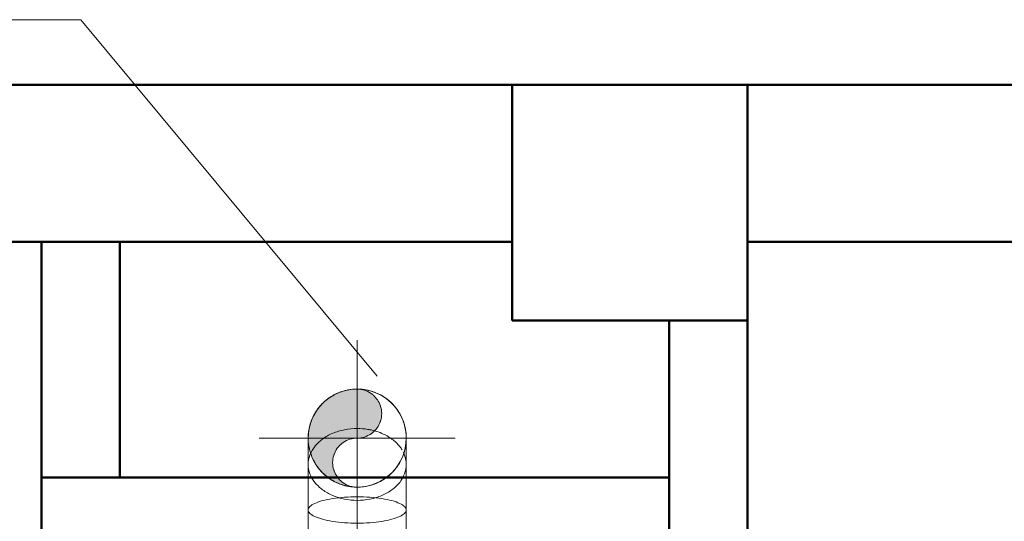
# Model space of a CAD drawing. Header units: millimetres. Extents: x 19459 to 41104, y 2709 to 43059.
# Tile 30 of 58: x 23582 to 24838, y 42220 to 42859. Entities that reach past the tile are written whole.
import ezdxf

# ---------------------------------------------------------------- set-up
doc = ezdxf.new("R2010")
doc.units = ezdxf.units.MM
doc.linetypes.add('ADSK_Осевая', pattern=[700, 500, -100, 0, -100])
doc.linetypes.add('ADSK_Скрыто', pattern=[300, 150, -150])
for name, color, linetype, lineweight in [('A-COLS-____-MCUT', 52, 'Continuous', 50), ('A-COLS-____-OTLN', 52, 'Continuous', 20), ('A-DETL-____-HDLN', 90, 'ADSK_Скрыто', 9), ('A-WALL-____-MCUT', 113, 'Continuous', 50), ('A-WALL-____-OTLN', 113, 'Continuous', 20), ('M-HVAC-DUCT-CNTR', 70, 'ADSK_Осевая', 20), ('M-HVAC-DUCT-IDEN', 70, 'Continuous', 20), ('M-HVAC-DUCT-OTLN', 70, 'Continuous', 20)]:
    doc.layers.add(name, color=color, linetype=linetype, lineweight=lineweight)

# ---------------------------------------------------------------- blocks, each defined once
blk = doc.blocks.new('Прямая форма - 83 new-608743-В_Этаж 01_Вентиляция')
at = {"layer": 'A-WALL-____-MCUT', "color": 253}
for p, q in [((3000, 0), (0, 0)), ((3000, -200), (3000, 0)), ((5400, 0), (3300, 0)), ((3300, 0), (3300, -200)), ((0, -200), (3000, -200)), ((3300, -200), (5400, -200))]:
    blk.add_line(p, q, dxfattribs=at)
blk = doc.blocks.new('Прямая форма - SW - 005-608744-В_Этаж 01_Вентиляция')
blk.add_blockref('Прямая форма - 83 new-608743-В_Этаж 01_Вентиляция', (0, 0))
blk = doc.blocks.new('Прямая форма - 83 new-608830-В_Этаж 01_Вентиляция')
at = {"layer": 'A-COLS-____-MCUT', "color": 253}
for p, q in [((150, 150), (-150, 150)), ((-150, 150), (-150, -150)), ((150, -150), (150, 150)), ((-150, -150), (150, -150))]:
    blk.add_line(p, q, dxfattribs=at)
blk = doc.blocks.new('Прямая форма - CRE - 002-608831-В_Этаж 01_Вентиляция')
blk.add_blockref('Прямая форма - 83 new-608830-В_Этаж 01_Вентиляция', (0, 0))
blk = doc.blocks.new('Прямая форма - 83 new-608896-В_Этаж 01_Вентиляция')
at = {"layer": 'A-WALL-____-MCUT', "color": 253}
for p, q in [((705, 100), (100, 100)), ((100, 100), (100, 0)), ((740.3, 100), (727, 100)), ((897.3, 100), (760.3, 100)), ((900.3, 0), (900.3, 100)), ((100, 0), (900.3, 0))]:
    blk.add_line(p, q, dxfattribs=at)
blk = doc.blocks.new('Прямая форма - SW - 005-608897-В_Этаж 01_Вентиляция')
blk.add_blockref('Прямая форма - 83 new-608896-В_Этаж 01_Вентиляция', (0, 0))
blk = doc.blocks.new('Прямая форма - 83 new-608906-В_Этаж 01_Вентиляция')
at = {"layer": 'A-WALL-____-MCUT', "color": 253}
for p, q in [((300, 0), (0, 0)), ((0, 0), (0, -100)), ((300, -100), (300, 0)), ((0, -100), (300, -100))]:
    blk.add_line(p, q, dxfattribs=at)
blk = doc.blocks.new('Прямая форма - SW - 005-608907-В_Этаж 01_Вентиляция')
blk.add_blockref('Прямая форма - 83 new-608906-В_Этаж 01_Вентиляция', (0, 0))
blk = doc.blocks.new('Прямая форма - 83 new-609205-В_Этаж 01_Вентиляция')
at = {"layer": 'A-WALL-____-MCUT', "color": 253}
for p, q in [((6700, 100), (5438.5, 100)), ((6700, 0), (6700, 100)), ((2900, 0), (6700, 0))]:
    blk.add_line(p, q, dxfattribs=at)
blk = doc.blocks.new('Прямая форма - SW - 005-609206-В_Этаж 01_Вентиляция')
blk.add_blockref('Прямая форма - 83 new-609205-В_Этаж 01_Вентиляция', (0, 0))
blk = doc.blocks.new('83 new_ifc_RVT-1-В_Этаж 01_Вентиляция')
at = {"layer": 'A-COLS-____-OTLN', "color": 9, "lineweight": 20}
blk.add_blockref('Прямая форма - CRE - 002-608831-В_Этаж 01_Вентиляция', (24360.3, 42625.8), dxfattribs=at)
at = {"layer": 'A-WALL-____-OTLN', "color": 9, "lineweight": 20}
blk.add_blockref('Прямая форма - SW - 005-608744-В_Этаж 01_Вентиляция', (21210.3, 42775.8), dxfattribs=at)
for name, p, rotation in [('Прямая форма - SW - 005-608907-В_Этаж 01_Вентиляция', (23610, 42275.8), 90), ('Прямая форма - SW - 005-609206-В_Этаж 01_Вентиляция', (24510.3, 35775.8), 90), ('Прямая форма - SW - 005-608897-В_Этаж 01_Вентиляция', (24510.3, 42275.8), 180)]:
    blk.add_blockref(name, p, dxfattribs=dict(at, rotation=rotation))
blk = doc.blocks.new('ADSK_Отвод_Круглый - Стандарт-V5-В_Этаж 01_Вентиляция')
at = {"layer": 'A-DETL-____-HDLN', "color": 161}
for points in [[(24026.5, 42337), (24026.3, 42337), (24026.2, 42337.1), (24026.1, 42337.1)], [(23953.6, 42307.5), (23953.5, 42307.2), (23953.4, 42306.9), (23953.3, 42306.7)], [(24066.9, 42315.1), (24066.8, 42315.2), (24066.8, 42315.2), (24066.8, 42315.3)]]:
    blk.add_open_spline(points, degree=3, dxfattribs=at)
at = {"layer": 'M-HVAC-DUCT-OTLN', "color": 5}
for p, q in [((23950.1, 42325.9), (23950.1, 42292.4)), ((24075.1, 42292.4), (24075.1, 42325.9)), ((23950.1, 42292.4), (23950.1, 42234.4)), ((24075.1, 42234.4), (24075.1, 42292.4)), ((23950.1, 42234.4), (23950.1, 42200.9)), ((24075.1, 42200.9), (24075.1, 42234.4)), ((23950.1, 42200.9), (24012.6, 42200.9)), ((24012.6, 42200.9), (24075.1, 42200.9))]:
    blk.add_line(p, q, dxfattribs=at)
at = {"layer": 'M-HVAC-DUCT-OTLN', "color": 151}
for p, q in [((23950.1, 42200.9), (23953.3, 42200.9)), ((24072, 42200.9), (24075.1, 42200.9))]:
    blk.add_line(p, q, dxfattribs=at)
at = {"layer": 'M-HVAC-DUCT-OTLN', "color": 171}
for start, end in [(105, 180), (360, 82.5), (180, 210), (270, 0), (262.5, 270)]:
    blk.add_arc((24012.6, 42325.9), 62.5, start, end, dxfattribs=at)
at = {"layer": 'M-HVAC-DUCT-OTLN', "color": 175}
for start, end in [(90, 105), (82.5, 90), (210, 262.5)]:
    blk.add_arc((24012.6, 42325.9), 62.5, start, end, dxfattribs=at)
at = {"layer": 'M-HVAC-DUCT-OTLN', "color": 9}
for points in [[(23996.5, 42386.3), (23991.2, 42384.8), (23981, 42380.6), (23967.9, 42370.6), (23957.9, 42357.5), (23953.7, 42347.3), (23952.3, 42342.1)], [(23952.3, 42342.1), (23950.9, 42336.8), (23950.1, 42331.3), (23950.1, 42325.9)], [(23950.1, 42325.9), (23950.1, 42320.4), (23950.9, 42315), (23952.3, 42309.7)], [(23952.3, 42309.7), (23953.7, 42304.4), (23955.8, 42299.4), (23958.5, 42294.6)]]:
    blk.add_open_spline(points, degree=3, dxfattribs=at)
at = {"layer": 'M-HVAC-DUCT-OTLN', "color": 155}
for points in [[(24012.6, 42388.4), (24007.2, 42388.4), (24001.7, 42387.7), (23996.5, 42386.3)], [(24020.8, 42387.8), (24018.1, 42388.2), (24015.4, 42388.4), (24012.6, 42388.4)], [(24026, 42337.1), (24021.6, 42337.8), (24017.1, 42338.1), (24012.6, 42338.1)], [(23954.9, 42309.9), (23954.4, 42309.1), (23954, 42308.3), (23953.7, 42307.5)]]:
    blk.add_open_spline(points, degree=3, dxfattribs=at)
at = {"layer": 'M-HVAC-DUCT-OTLN', "color": 151}
for points, knots in [([(24075.1, 42325.9), (24075.1, 42331.3), (24073.7, 42342.2), (24067.4, 42357.5), (24057.3, 42370.6), (24044.3, 42380.6), (24031.5, 42385.9), (24023.5, 42387.5), (24020.8, 42387.8)], [0, 0, 0, 0, 0.1666667, 0.3333333, 0.5, 0.6666667, 0.8333333, 0.9166667, 0.9166667, 0.9166667, 0.9166667]), ([(24066.8, 42315.3), (24064, 42318.7), (24057.4, 42325.1), (24048.7, 42329.9), (24044.1, 42331.9)], [0.3333333, 0.3333333, 0.3333333, 0.3333333, 0.5, 0.6642314, 0.6642314, 0.6642314, 0.6642314])]:
    blk.add_open_spline(points, degree=3, knots=knots, dxfattribs=at)
at = {"layer": 'M-HVAC-DUCT-OTLN', "color": 155}
for points, knots in [([(24012.6, 42338.1), (24007.2, 42338.1), (23996.3, 42337.1), (23981, 42332.5), (23967.9, 42325.1), (23959.7, 42317.2), (23956.1, 42312), (23955.1, 42310.3)], [0, 0, 0, 0, 0.1666667, 0.3333333, 0.5, 0.6666667, 0.7445076, 0.7445076, 0.7445076, 0.7445076]), ([(24034.7, 42335.2), (24032.8, 42335.7), (24030.1, 42336.4), (24027.3, 42336.9), (24026.5, 42337)], [0.77042654, 0.77042654, 0.77042654, 0.77042654, 0.83333333, 0.85762254, 0.85762254, 0.85762254, 0.85762254]), ([(23958.5, 42294.6), (23961.2, 42289.9), (23967.9, 42281.2), (23981, 42271.1), (23993.7, 42265.9), (24001.8, 42264.3), (24004.5, 42263.9)], [0.3333333, 0.3333333, 0.3333333, 0.3333333, 0.5, 0.6666667, 0.8333333, 0.9166667, 0.9166667, 0.9166667, 0.9166667])]:
    blk.add_open_spline(points, degree=3, knots=knots, dxfattribs=at)
at = {"layer": 'M-HVAC-DUCT-OTLN', "color": 151}
for points in [[(24043.9, 42332), (24041, 42333.3), (24037.9, 42334.3), (24034.7, 42335.2)], [(24012.6, 42263.4), (24018.1, 42263.4), (24029, 42264.8), (24044.3, 42271.1), (24057.3, 42281.2), (24067.4, 42294.3), (24073.7, 42309.5), (24075.1, 42320.4), (24075.1, 42325.9)], [(24069.8, 42310.8), (24069, 42312.3), (24068, 42313.7), (24066.9, 42315.1)], [(24072, 42306.6), (24071.8, 42307.3), (24071.5, 42307.9), (24071.1, 42308.5)], [(24004.5, 42263.9), (24007.2, 42263.6), (24009.9, 42263.4), (24012.6, 42263.4)]]:
    blk.add_open_spline(points, degree=3, dxfattribs=at)
at = {"layer": 'M-HVAC-DUCT-OTLN', "color": 171}
for points, knots in [([(23953.3, 42306.6), (23952.9, 42305.8), (23951, 42301.2), (23950.1, 42296.4), (23950.1, 42292.4)], [0.7983789, 0.7983789, 0.7983789, 0.7983789, 0.8333333, 1, 1, 1, 1]), ([(24075.1, 42292.4), (24075.1, 42296.4), (24074.3, 42301.2), (24072.4, 42305.8), (24072, 42306.6)], [0, 0, 0, 0, 0.1666667, 0.2016211, 0.2016211, 0.2016211, 0.2016211])]:
    blk.add_open_spline(points, degree=3, knots=knots, dxfattribs=at)
at = {"layer": 'M-HVAC-DUCT-OTLN', "color": 5}
for points in [[(23950.1, 42292.4), (23950.1, 42288.4), (23951.6, 42280.4), (23957.9, 42269.3), (23967.9, 42259.7), (23981, 42252.3), (23996.3, 42247.7), (24007.2, 42246.6), (24012.6, 42246.6)], [(24012.6, 42246.6), (24018.1, 42246.6), (24029, 42247.7), (24044.3, 42252.3), (24057.3, 42259.7), (24067.4, 42269.3), (24073.7, 42280.4), (24075.1, 42288.4), (24075.1, 42292.4)], [(23950.1, 42234.4), (23950.1, 42232.9), (23951.6, 42230), (23957.9, 42225.9), (23967.9, 42222.4), (23981, 42219.7), (23996.3, 42218), (24007.2, 42217.6), (24012.6, 42217.6)], [(24012.6, 42217.6), (24018.1, 42217.6), (24029, 42218), (24044.3, 42219.7), (24057.3, 42222.4), (24067.4, 42225.9), (24073.7, 42230), (24075.1, 42232.9), (24075.1, 42234.4)]]:
    blk.add_open_spline(points, degree=3, dxfattribs=at)
at = {"layer": 'M-HVAC-DUCT-OTLN', "color": 171}
for points in [[(24012.6, 42251.1), (24007.2, 42251.1), (23996.3, 42250.7), (23981, 42249), (23967.9, 42246.4), (23957.9, 42242.8), (23951.6, 42238.8), (23950.1, 42235.8), (23950.1, 42234.4)], [(24073, 42238.7), (24071.6, 42240.1), (24067.4, 42242.8), (24057.3, 42246.4), (24044.3, 42249), (24029, 42250.7), (24018.1, 42251.1), (24012.6, 42251.1)], [(24075.1, 42234.4), (24075.1, 42235.6), (24074.6, 42236.9), (24073.5, 42238.2)]]:
    blk.add_open_spline(points, degree=3, dxfattribs=at)

msp = doc.modelspace()

# ---------------------------------------------------------------- hatches: boundary and pattern name
at = {"layer": 'M-HVAC-DUCT-OTLN', "transparency": 33554560}
msp.add_hatch(color=256, dxfattribs=at).paths.add_polyline_path([(24004.6, 42264.4), (23997, 42267.6), (23990.5, 42272.5), (23985.6, 42279), (23982.5, 42286.5), (23981.4, 42294.6), (23982.5, 42302.7), (23985.6, 42310.3), (23990.5, 42316.7), (23997, 42321.7), (24004.6, 42324.8), (24020.7, 42326.9), (24028.3, 42330.1), (24034.7, 42335), (24039.7, 42341.5), (24042.8, 42349), (24043.9, 42357.1), (24042.8, 42365.2), (24039.7, 42372.8), (24034.7, 42379.2), (24028.3, 42384.2), (24020.7, 42387.3), (24012.6, 42388.4), (23996.5, 42386.3), (23981.4, 42380), (23968.5, 42370.1), (23958.5, 42357.1), (23952.3, 42342.1), (23950.1, 42325.9), (23952.3, 42309.7), (23958.5, 42294.6), (23968.5, 42281.7), (23981.4, 42271.8), (23997, 42265.4)])

# ---------------------------------------------------------------- linework, layer by layer
at = {"layer": 'M-HVAC-DUCT-CNTR', "color": 5}
for p, q in [((24012.6, 42200.9), (24012.6, 42450.9)), ((23887.6, 42325.9), (24137.6, 42325.9)), ((24012.6, 42264), (24012.6, 42220.1))]:
    msp.add_line(p, q, dxfattribs=at)
at = {"layer": 'M-HVAC-DUCT-CNTR', "color": 171}
msp.add_line((24012.6, 42325.9), (24012.6, 42264), dxfattribs=at)
at = {"layer": 'M-HVAC-DUCT-IDEN'}
for p, q in [((23660.4, 42858.9), (23477.6, 42858.9)), ((24037.9, 42404.8), (23660.4, 42858.9))]:
    msp.add_line(p, q, dxfattribs=at)
at = {"layer": 'M-HVAC-DUCT-OTLN', "color": 174}
for centre, radius, start, end in [((24012.6, 42325.9), 62.5, 105.1176, 126.2008), ((24012.6, 42325.9), 62.5, 103.6312, 104.593), ((24012.6, 42325.9), 62.5, 90, 101.0036), ((24012.6, 42357.1), 31.3, 55.4331, 90), ((24012.6, 42325.9), 62.5, 81.7187, 88.1121), ((24012.6, 42357.1), 31.3, 49.9047, 52.3157), ((24012.6, 42357.1), 31.2, 19.3655, 48.5942), ((24012.6, 42325.9), 62.5, 135.373, 152.8285), ((24012.6, 42325.9), 62.5, 130.583, 135.2068), ((24012.6, 42357.1), 31.2, 342.833, 17.167), ((24012.6, 42325.9), 62.5, 165.5128, 180), ((24012.6, 42325.9), 62.5, 156.6941, 165.2718), ((24012.6, 42357.1), 31.2, 307.6843, 340.6345), ((24012.6, 42357.1), 31.2, 270, 304.5669), ((24012.6, 42325.9), 62.5, 180, 194.9546), ((24012.6, 42294.6), 31.3, 124.5669, 127.6843), ((24012.6, 42325.9), 62.5, 195.701, 203.3059), ((24012.6, 42294.6), 31.3, 160.6345, 162), ((24012.6, 42325.9), 62.5, 207.1715, 210.2507), ((24012.6, 42325.9), 62.5, 210.6005, 224.9184), ((24012.6, 42325.9), 62.5, 225.424, 229.417), ((24012.6, 42294.6), 31.3, 198, 199.3655), ((24012.6, 42325.9), 62.5, 233.7992, 254.9441), ((24012.6, 42294.6), 31.3, 232.3157, 235.4331), ((24012.6, 42325.9), 62.5, 255.407, 256.3688), ((24012.6, 42325.9), 62.5, 258.9964, 261.402)]:
    msp.add_arc(centre, radius, start, end, dxfattribs=at)
at = {"layer": 'M-HVAC-DUCT-OTLN', "color": 5}
for centre, radius, start, end in [((24012.6, 42325.9), 62.5, 101.0036, 103.6312), ((24012.6, 42325.9), 62.5, 0, 81.402), ((24012.6, 42357.1), 31.3, 52.3157, 55.4331), ((24012.6, 42325.9), 62.5, 126.2008, 130.583), ((24012.6, 42357.1), 31.3, 18, 19.3655), ((24012.6, 42325.9), 62.5, 152.8285, 156.6941), ((24012.6, 42357.1), 31.2, 340.6345, 342), ((24012.6, 42357.1), 31.2, 304.5669, 307.6843), ((24012.6, 42294.6), 31.3, 127.6843, 160.6345), ((24012.6, 42294.6), 31.3, 90, 124.5669), ((24012.6, 42325.9), 62.5, 261.402, 0), ((24012.6, 42294.6), 31.3, 162.833, 197.167), ((24012.6, 42325.9), 62.5, 203.3059, 207.1715), ((24012.6, 42294.6), 31.2, 199.3655, 232.3157), ((24012.6, 42325.9), 62.5, 229.417, 233.7992), ((24012.6, 42294.6), 31.2, 235.4331, 270), ((24012.6, 42325.9), 62.5, 256.3688, 258.9964)]:
    msp.add_arc(centre, radius, start, end, dxfattribs=at)

# ---------------------------------------------------------------- block references
at = {"lineweight": 9}
msp.add_blockref('83 new_ifc_RVT-1-В_Этаж 01_Вентиляция', (0, 0), dxfattribs=at)
at = {"layer": 'A-DETL-____-HDLN', "color": 161}
msp.add_blockref('ADSK_Отвод_Круглый - Стандарт-V5-В_Этаж 01_Вентиляция', (0, 0), dxfattribs=at)

doc.saveas('drawing.dxf')
